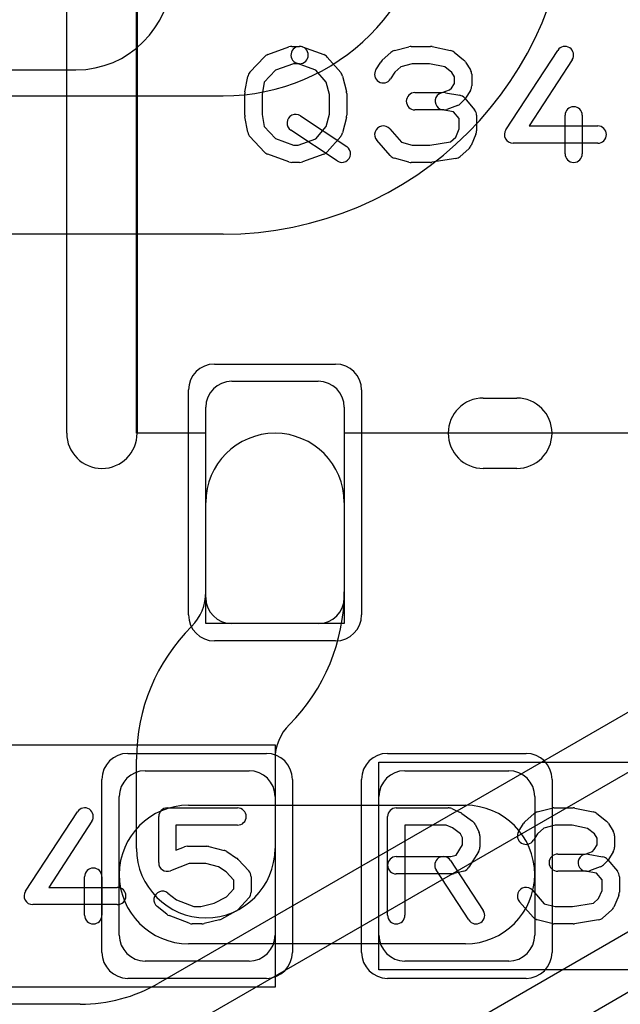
# Model space of a CAD drawing. Extents: x 0 to 20.5, y -1 to 20.
# Tile 13 of 22: x 15.1 to 16.8, y 4.7 to 7.5. Entities that reach past the tile are written whole.
import ezdxf

# ---------------------------------------------------------------- set-up
doc = ezdxf.new("R2010")
doc.units = 0
for name, color, linetype in [('L1', 3, 'CONTINUOUS'), ('L4', 3, 'CONTINUOUS'), ('MetalMask-A', 176, 'CONTINUOUS'), ('PartsArea-A', 111, 'CONTINUOUS'), ('PartsSilk-A', 221, 'CONTINUOUS'), ('Resist-A', 2, 'CONTINUOUS'), ('Silk-A', 140, 'CONTINUOUS')]:
    doc.layers.add(name, color=color, linetype=linetype)

msp = doc.modelspace()

# ---------------------------------------------------------------- linework, layer by layer
at = {"layer": 'L1'}
for p, q in [((14.825, 7.275), (15.7, 7.275)), ((15.7, 6.875), (14.825, 6.875)), ((15.725, 6.45), (15.975, 6.45)), ((15.65, 5.825), (15.65, 6.375)), ((16.05, 6.375), (16.05, 5.825)), ((15.65001, 5.84142), (15.65001, 6.1)), ((16.05001, 6.1), (16.05001, 5.84142)), ((15.975, 5.75), (15.725, 5.75)), ((15.60857, 5.74141), (15.6086, 5.74144)), ((15.89145, 5.4586), (15.89142, 5.45856)), ((15.45, 5.1), (15.45, 5.3586)), ((15.85, 5.35858), (15.85, 5.1)), ((15.475, 5.325), (15.775, 5.325)), ((16.225, 5.325), (16.525, 5.325)), ((15.4, 4.85), (15.4, 5.25)), ((15.85, 5.25), (15.85, 4.85)), ((16.15, 4.85), (16.15, 5.25)), ((16.6, 5.25), (16.6, 4.85)), ((15.59999, 5.22499), (16.4, 5.22499)), ((16.4, 4.82499), (15.59999, 4.82499)), ((15.775, 4.775), (15.475, 4.775)), ((16.525, 4.775), (16.225, 4.775))]:
    msp.add_line(p, q, dxfattribs=at)
for centre, radius, start, end in [((15.7, 7.875), 0.6, -90, 0), ((15.7, 7.875), 1, -90, 0), ((15.725, 6.375), 0.075, 90, 180), ((15.975, 6.375), 0.075, 0, 90), ((15.85001, 6.1), 0.2, 0, 180), ((15.50861, 5.84142), 0.1414, -44.99714, 0), ((15.50861, 5.84142), 0.5414, -44.9985, 0), ((15.725, 5.825), 0.075, 180, -90), ((15.975, 5.825), 0.075, -90, 0), ((15.9914, 5.35858), 0.5414, 135, 179.99788), ((15.9914, 5.35858), 0.1414, 135, 180), ((15.475, 5.25), 0.075, 90, 180), ((15.775, 5.25), 0.075, 0, 90), ((16.225, 5.25), 0.075, 90, 180), ((16.525, 5.25), 0.075, 0, 90), ((15.59999, 5.02499), 0.2, 90, -90), ((16.4, 5.02499), 0.2, -90, 90), ((15.65, 5.1), 0.2, 180, 0), ((15.475, 4.85), 0.075, 180, -90), ((15.775, 4.85), 0.075, -90, 0), ((16.225, 4.85), 0.075, 180, -90), ((16.525, 4.85), 0.075, -90, 0)]:
    msp.add_arc(centre, radius, start, end, dxfattribs=at)
at = {"layer": 'L4'}
for p, q in [((14.725, 7.34996), (15.275, 7.34996)), ((17.92498, 6.10314), (15.51254, 4.71032)), ((15.58757, 4.58038), (18, 5.9732)), ((18.2, 5.6268), (15.78757, 4.23397)), ((16.37594, 4.40042), (18.27503, 5.49686)), ((15.28757, 4.65004), (13.42681, 4.65004))]:
    msp.add_line(p, q, dxfattribs=at)
for centre, radius, end in [((15.275, 7.625), 0.27504, 0), ((15.28757, 5.1), 0.44996, -60.00131)]:
    msp.add_arc(centre, radius, -90, end, dxfattribs=at)
at = {"layer": 'MetalMask-A'}
for p, q in [((15.725, 6.45), (15.975, 6.45)), ((15.65, 5.825), (15.65, 6.375)), ((16.05, 6.375), (16.05, 5.825)), ((15.975, 5.75), (15.725, 5.75)), ((15.475, 5.325), (15.775, 5.325)), ((16.225, 5.325), (16.525, 5.325)), ((15.4, 4.85), (15.4, 5.25)), ((15.85, 5.25), (15.85, 4.85)), ((16.15, 4.85), (16.15, 5.25)), ((16.6, 5.25), (16.6, 4.85)), ((15.775, 4.775), (15.475, 4.775)), ((16.525, 4.775), (16.225, 4.775))]:
    msp.add_line(p, q, dxfattribs=at)
for centre, start, end in [((15.725, 6.375), 90, 180), ((15.975, 6.375), 0, 90), ((15.725, 5.825), 180, -90), ((15.975, 5.825), -90, 0), ((15.475, 5.25), 90, 180), ((15.775, 5.25), 0, 90), ((16.225, 5.25), 90, 180), ((16.525, 5.25), 0, 90), ((15.475, 4.85), 180, -90), ((15.775, 4.85), -90, 0), ((16.225, 4.85), 180, -90), ((16.525, 4.85), -90, 0)]:
    msp.add_arc(centre, 0.075, start, end, dxfattribs=at)
at = {"layer": 'PartsArea-A'}
for p, q in [((15.45, 6.3), (15.45, 8.1)), ((15.65, 6.3), (15.45, 6.3)), ((15.65, 5.75), (15.65, 6.3)), ((16.95, 6.3), (16.05, 6.3)), ((16.05, 6.3), (16.05, 5.75)), ((16.05, 5.75), (15.65, 5.75)), ((14.55, 5.4), (15.85, 5.4)), ((15.85, 5.4), (15.85, 4.7)), ((16.15, 5.35), (17.45, 5.35)), ((16.15, 4.75), (16.15, 5.35)), ((17.45, 4.75), (16.15, 4.75)), ((15.85, 4.7), (14.55, 4.7))]:
    msp.add_line(p, q, dxfattribs=at)
at = {"layer": 'PartsSilk-A'}
for p, q in [((15.2484, 6.3), (15.2484, 8.1)), ((15.4516, 7.9984), (15.4516, 6.3)), ((15.82896, 7.39387), (15.89007, 7.41609)), ((15.89861, 7.41759), (15.92083, 7.41759)), ((15.92937, 7.41609), (15.99048, 7.39387)), ((16.15978, 7.37795), (16.18478, 7.40017)), ((16.19495, 7.40564), (16.23662, 7.41675)), ((16.24306, 7.41759), (16.29861, 7.41759)), ((16.30376, 7.41705), (16.35654, 7.40594)), ((16.36701, 7.401), (16.39479, 7.37878)), ((16.51657, 7.17663), (16.66657, 7.40626)), ((15.77759, 7.34303), (15.81926, 7.38747)), ((15.96736, 7.34907), (15.91229, 7.36909)), ((16.00075, 7.38683), (16.03964, 7.34239)), ((16.1413, 7.35029), (16.15519, 7.37251)), ((16.40037, 7.37251), (16.41426, 7.35029)), ((16.70843, 7.37892), (16.58369, 7.18796)), ((15.85165, 7.34891), (15.81906, 7.31415)), ((15.90301, 7.36759), (15.85165, 7.34891)), ((15.92083, 7.36759), (15.90301, 7.36759)), ((15.99804, 7.31401), (15.96736, 7.34907)), ((16.19568, 7.34296), (16.1837, 7.32379)), ((16.21356, 7.35885), (16.19568, 7.34296)), ((16.24634, 7.36759), (16.21356, 7.35885)), ((16.29601, 7.36759), (16.24634, 7.36759)), ((16.34042, 7.35824), (16.29601, 7.36759)), ((16.36023, 7.3424), (16.34042, 7.35824)), ((16.36806, 7.32987), (16.36023, 7.3424)), ((15.76293, 7.28608), (15.77126, 7.33053)), ((15.81906, 7.31415), (15.8125, 7.27916)), ((16.00694, 7.2784), (15.99804, 7.31401)), ((16.04508, 7.33199), (16.05619, 7.28754)), ((16.36806, 7.31087), (16.36806, 7.32987)), ((16.41806, 7.33704), (16.41806, 7.3037)), ((16.25417, 7.28426), (16.3331, 7.28426)), ((16.3331, 7.28426), (16.3543, 7.29197)), ((16.34188, 7.28387), (16.38355, 7.27646)), ((16.3543, 7.29197), (16.35948, 7.29715)), ((16.35948, 7.29715), (16.36806, 7.31087)), ((16.41426, 7.29045), (16.40037, 7.26823)), ((15.7625, 7.21852), (15.7625, 7.28148)), ((15.8125, 7.27916), (15.8125, 7.22084)), ((16.00694, 7.2216), (16.00694, 7.2784)), ((16.05694, 7.28148), (16.05694, 7.21852)), ((16.39685, 7.2638), (16.38574, 7.25269)), ((16.39838, 7.26785), (16.42615, 7.23452)), ((16.3375, 7.23426), (16.25417, 7.23426)), ((16.36581, 7.22883), (16.33312, 7.23465)), ((16.3766, 7.24687), (16.34604, 7.23576)), ((16.38194, 7.20947), (16.36581, 7.22883)), ((15.77126, 7.16947), (15.76293, 7.21392)), ((15.8125, 7.22084), (15.81906, 7.18585)), ((15.92359, 7.2171), (16.05693, 7.12821)), ((15.99804, 7.18599), (16.00694, 7.2216)), ((16.05619, 7.21246), (16.04508, 7.16801)), ((16.38194, 7.17907), (16.38194, 7.20947)), ((16.43194, 7.21852), (16.43194, 7.17407)), ((16.6875, 7.10741), (16.6875, 7.21852)), ((16.7375, 7.21852), (16.7375, 7.10741)), ((15.81906, 7.18585), (15.85165, 7.15109)), ((16.02919, 7.08661), (15.89585, 7.1755)), ((15.96736, 7.15093), (15.99804, 7.18599)), ((16.18131, 7.17942), (16.21519, 7.14071)), ((16.37218, 7.15563), (16.38194, 7.17907)), ((16.58369, 7.18796), (16.78194, 7.18796)), ((15.81926, 7.11253), (15.77759, 7.15697)), ((15.85165, 7.15109), (15.90301, 7.13241)), ((15.91643, 7.13241), (15.96736, 7.15093)), ((16.03964, 7.15761), (16.00075, 7.11317)), ((16.18258, 7.10206), (16.14369, 7.1465)), ((16.21519, 7.14071), (16.24634, 7.13241)), ((16.29662, 7.13241), (16.35691, 7.14205)), ((16.35691, 7.14205), (16.37218, 7.15563)), ((16.43002, 7.16446), (16.41614, 7.13113)), ((15.90301, 7.13241), (15.91643, 7.13241)), ((16.24634, 7.13241), (16.29662, 7.13241)), ((16.40967, 7.12205), (16.38467, 7.09983)), ((16.78194, 7.13796), (16.5375, 7.13796)), ((15.89007, 7.08391), (15.82896, 7.10613)), ((15.99048, 7.10613), (15.92937, 7.08391)), ((16.23662, 7.08325), (16.19495, 7.09436)), ((16.37201, 7.09383), (16.30256, 7.08272)), ((15.92083, 7.08241), (15.89861, 7.08241)), ((16.29861, 7.08241), (16.24306, 7.08241)), ((16.4516, 6.4016), (16.5484, 6.4016)), ((16.5484, 6.1984), (16.4516, 6.1984)), ((15.12907, 4.97663), (15.27907, 5.20626)), ((15.53889, 5.21759), (15.74167, 5.21759)), ((16.2, 5.21759), (16.35, 5.21759)), ((16.36015, 5.21544), (16.38515, 5.20433)), ((16.60745, 5.20564), (16.64912, 5.21675)), ((16.65556, 5.21759), (16.71111, 5.21759)), ((16.71626, 5.21705), (16.76904, 5.20594)), ((15.32093, 5.17892), (15.19619, 4.98796)), ((15.51389, 5.05926), (15.51389, 5.19259)), ((16.175, 4.90741), (16.175, 5.19259)), ((16.3897, 5.2017), (16.42026, 5.17948)), ((16.57228, 5.17795), (16.59728, 5.20017)), ((16.77951, 5.201), (16.80729, 5.17878)), ((15.74167, 5.16759), (15.56389, 5.16759)), ((15.56389, 5.16759), (15.56389, 5.09554)), ((16.3447, 5.16759), (16.225, 5.16759)), ((16.225, 5.16759), (16.225, 4.90741)), ((16.36243, 5.15971), (16.3447, 5.16759)), ((16.38593, 5.14263), (16.36243, 5.15971)), ((16.42792, 5.17044), (16.43903, 5.14822)), ((16.5538, 5.15029), (16.56769, 5.17251)), ((16.62606, 5.15885), (16.60818, 5.14296)), ((16.65884, 5.16759), (16.62606, 5.15885)), ((16.70851, 5.16759), (16.65884, 5.16759)), ((16.75292, 5.15824), (16.70851, 5.16759)), ((16.77273, 5.1424), (16.75292, 5.15824)), ((16.81287, 5.17251), (16.82676, 5.15029)), ((16.39167, 5.13114), (16.38593, 5.14263)), ((16.39167, 5.11087), (16.39167, 5.13114)), ((16.44167, 5.13704), (16.44167, 5.1037)), ((16.60818, 5.14296), (16.5962, 5.12379)), ((16.78056, 5.12987), (16.77273, 5.1424)), ((16.78056, 5.11087), (16.78056, 5.12987)), ((16.83056, 5.13704), (16.83056, 5.1037)), ((15.56389, 5.09554), (15.58832, 5.10484)), ((15.59722, 5.10648), (15.65278, 5.10648)), ((15.65884, 5.10573), (15.70328, 5.09462)), ((16.37292, 5.08087), (16.39167, 5.11087)), ((16.7668, 5.09197), (16.77198, 5.09715)), ((16.77198, 5.09715), (16.78056, 5.11087)), ((15.71109, 5.09117), (15.73887, 5.07265)), ((15.74343, 5.06875), (15.77399, 5.03542)), ((16.2, 5.07685), (16.35783, 5.07685)), ((16.35703, 5.06553), (16.45148, 4.92109)), ((16.35783, 5.07685), (16.37292, 5.08087)), ((16.43787, 5.09045), (16.41009, 5.04601)), ((16.66667, 5.08426), (16.7456, 5.08426)), ((16.7456, 5.08426), (16.7668, 5.09197)), ((16.75438, 5.08387), (16.79605, 5.07646)), ((16.81088, 5.06785), (16.83865, 5.03452)), ((16.82676, 5.09045), (16.81287, 5.06823)), ((15.60182, 5.05648), (15.54779, 5.0359)), ((15.6497, 5.05648), (15.60182, 5.05648)), ((15.68696, 5.04717), (15.6497, 5.05648)), ((15.70862, 5.03273), (15.68696, 5.04717)), ((16.40964, 4.89373), (16.31519, 5.03817)), ((16.7891, 5.04687), (16.75854, 5.03576)), ((16.80935, 5.0638), (16.79824, 5.05269)), ((15.3, 4.90741), (15.3, 5.01852)), ((15.35, 5.01852), (15.35, 4.90741)), ((15.73056, 5.00879), (15.70862, 5.03273)), ((15.73056, 4.9838), (15.73056, 5.00879)), ((15.78056, 5.01852), (15.78056, 4.97407)), ((16.36111, 5.02685), (16.2, 5.02685)), ((16.39533, 5.0351), (16.36755, 5.02769)), ((16.75, 5.03426), (16.66667, 5.03426)), ((16.77831, 5.02883), (16.74562, 5.03465)), ((16.79444, 5.00947), (16.77831, 5.02883)), ((16.79444, 4.97907), (16.79444, 5.00947)), ((16.84444, 5.01852), (16.84444, 4.97407)), ((15.19619, 4.98796), (15.39444, 4.98796)), ((15.70946, 4.96079), (15.73056, 4.9838)), ((16.59381, 4.97942), (16.62769, 4.94071)), ((16.78468, 4.95563), (16.79444, 4.97907)), ((15.54062, 4.97137), (15.56534, 4.9516)), ((15.56534, 4.9516), (15.61571, 4.93241)), ((15.67428, 4.94203), (15.70946, 4.96079)), ((15.77399, 4.95717), (15.74343, 4.92384)), ((16.76941, 4.94205), (16.78468, 4.95563)), ((16.84252, 4.96446), (16.82864, 4.93113)), ((15.39444, 4.93796), (15.15, 4.93796)), ((15.53716, 4.91011), (15.50938, 4.93233)), ((15.61571, 4.93241), (15.63581, 4.93241)), ((15.63581, 4.93241), (15.67428, 4.94203)), ((16.59508, 4.90206), (16.55619, 4.9465)), ((16.62769, 4.94071), (16.65884, 4.93241)), ((16.65884, 4.93241), (16.70912, 4.93241)), ((16.70912, 4.93241), (16.76941, 4.94205)), ((16.82217, 4.92205), (16.79717, 4.89983)), ((15.60221, 4.88405), (15.54388, 4.90627)), ((15.68939, 4.89427), (15.64495, 4.88316)), ((15.73676, 4.91868), (15.69509, 4.89646)), ((16.64912, 4.88325), (16.60745, 4.89436)), ((16.78451, 4.89383), (16.71506, 4.88272)), ((15.63889, 4.88241), (15.61111, 4.88241)), ((16.71111, 4.88241), (16.65556, 4.88241))]:
    msp.add_line(p, q, dxfattribs=at)
for centre, radius, start, end in [((15.89861, 7.39259), 0.025, 90, 109.97136), ((15.92083, 7.39259), 0.025, 70.02864, -109.9816), ((15.92083, 7.39259), 0.025, -90, 90), ((16.20139, 7.38148), 0.025, 104.92551, 131.63069), ((16.24306, 7.39259), 0.025, 90, 104.92885), ((16.29861, 7.39259), 0.025, 78.11016, 90), ((16.35139, 7.38148), 0.025, 51.33303, 78.11298), ((16.6875, 7.39259), 0.025, -33.14974, 146.84644), ((15.8375, 7.37037), 0.025, 109.97136, 136.84761), ((15.98194, 7.37037), 0.025, 41.18808, 70.02864), ((16.17639, 7.35926), 0.025, 131.62783, 147.98998), ((16.37917, 7.35926), 0.025, 32.00538, 51.34522), ((15.79583, 7.32593), 0.025, 136.84761, 169.39583), ((16.02083, 7.32593), 0.025, 14.03068, 41.18808), ((16.1625, 7.33704), 0.025, 147.99462, -32.01002), ((16.39306, 7.33704), 0.025, 0, 32.01002), ((15.7875, 7.28148), 0.025, 169.39583, 180), ((16.03194, 7.28148), 0.025, 0, 14.03068), ((16.25417, 7.25926), 0.025, 90, -90), ((16.3375, 7.25926), 0.025, 79.90837, -100.08326), ((16.39306, 7.3037), 0.025, -32.00538, 0), ((16.37917, 7.25185), 0.025, 39.7909, 79.91674), ((16.37917, 7.28148), 0.025, -45, -32.01002), ((16.3375, 7.25926), 0.025, -90, -70.02141), ((16.36806, 7.27037), 0.025, -70.02864, -45), ((16.40694, 7.21852), 0.025, 0, 39.8005), ((16.7125, 7.21852), 0.025, 0, 180), ((15.7875, 7.21852), 0.025, 180, -169.39583), ((15.90972, 7.1963), 0.025, 56.30358, -123.68908), ((16.03194, 7.21852), 0.025, -14.03068, 0), ((15.79583, 7.17407), 0.025, -169.39583, -136.84761), ((16.1625, 7.16296), 0.025, 41.18808, -138.81042), ((16.40694, 7.17407), 0.025, -22.60576, 0), ((16.5375, 7.16296), 0.025, 146.85026, -90), ((16.78194, 7.16296), 0.025, -90, 90), ((16.02083, 7.17407), 0.025, -41.18808, -14.03068), ((15.8375, 7.12963), 0.025, -136.84761, -109.97136), ((15.98194, 7.12963), 0.025, -70.02864, -41.18808), ((16.04306, 7.10741), 0.025, -123.69642, 56.31092), ((16.39306, 7.14074), 0.025, -48.37217, -22.60888), ((15.89861, 7.10741), 0.025, -109.97136, -90), ((15.92083, 7.10741), 0.025, -90, -70.02864), ((16.20139, 7.11852), 0.025, -138.81192, -104.92885), ((16.36806, 7.11852), 0.025, -80.91063, -48.36931), ((16.7125, 7.10741), 0.025, 180, 0), ((16.24306, 7.10741), 0.025, -104.92551, -90), ((16.29861, 7.10741), 0.025, -90, -80.91133), ((16.4516, 6.3), 0.1016, 90, -90), ((16.5484, 6.3), 0.1016, -90, 90), ((15.35, 6.3), 0.1016, 180, 0), ((15.3, 5.19259), 0.025, -33.14974, 146.84644), ((15.53889, 5.19259), 0.025, 90, 180), ((15.74167, 5.19259), 0.025, -90, 90), ((16.2, 5.19259), 0.025, 90, 180), ((16.35, 5.19259), 0.025, 66.04914, 90), ((16.65556, 5.19259), 0.025, 90, 104.92885), ((16.71111, 5.19259), 0.025, 78.11016, 90), ((16.375, 5.18148), 0.025, 53.98274, 66.03964), ((16.40556, 5.15926), 0.025, 26.56505, 53.97932), ((16.58889, 5.15926), 0.025, 131.62783, 147.98998), ((16.61389, 5.18148), 0.025, 104.92551, 131.63069), ((16.76389, 5.18148), 0.025, 51.33303, 78.11298), ((16.79167, 5.15926), 0.025, 32.00538, 51.34522), ((16.575, 5.13704), 0.025, 147.99462, -32.01002), ((16.80556, 5.13704), 0.025, 0, 32.01002), ((16.41667, 5.13704), 0.025, 0, 26.56505), ((15.59722, 5.08148), 0.025, 90, 110.85364), ((15.65278, 5.08148), 0.025, 75.96932, 90), ((15.69722, 5.07037), 0.025, 56.30358, 75.96376), ((16.41667, 5.1037), 0.025, -32.00538, 0), ((16.80556, 5.1037), 0.025, -32.00538, 0), ((15.725, 5.05185), 0.025, 42.5203, 56.30993), ((16.2, 5.05185), 0.025, 90, -90), ((16.33611, 5.05185), 0.025, 33.18146, -146.81914), ((16.66667, 5.05926), 0.025, 90, -90), ((16.75, 5.05926), 0.025, 79.90837, -100.08326), ((16.79167, 5.05185), 0.025, 39.7909, 79.91674), ((16.79167, 5.08148), 0.025, -45, -32.01002), ((15.325, 5.01852), 0.025, 0, 180), ((15.53889, 5.05926), 0.025, 180, -69.1435), ((15.75556, 5.01852), 0.025, 0, 42.51745), ((16.38889, 5.05926), 0.025, -75.07449, -32.01002), ((16.75, 5.05926), 0.025, -90, -70.02141), ((16.78056, 5.07037), 0.025, -70.02864, -45), ((16.36111, 5.05185), 0.025, -90, -75.06473), ((16.81944, 5.01852), 0.025, 0, 39.8005), ((15.39444, 4.96296), 0.025, -90, 90), ((16.575, 4.96296), 0.025, 41.18808, -138.81042), ((15.15, 4.96296), 0.025, 146.85026, -90), ((15.525, 4.95185), 0.025, 51.33303, -128.65478), ((15.75556, 4.97407), 0.025, -42.5203, 0), ((16.81944, 4.97407), 0.025, -22.60576, 0), ((15.725, 4.94074), 0.025, -61.9383, -42.51745), ((16.80556, 4.94074), 0.025, -48.37217, -22.60888), ((15.325, 4.90741), 0.025, 180, 0), ((15.55278, 4.92963), 0.025, -128.66697, -110.85364), ((15.68333, 4.91852), 0.025, -75.96932, -61.9318), ((16.2, 4.90741), 0.025, 180, 0), ((16.43056, 4.90741), 0.025, -146.81854, 33.18086), ((16.61389, 4.91852), 0.025, -138.81192, -104.92885), ((16.78056, 4.91852), 0.025, -80.91063, -48.36931), ((15.61111, 4.90741), 0.025, -110.8565, -90), ((15.63889, 4.90741), 0.025, -90, -75.96376), ((16.65556, 4.90741), 0.025, -104.92551, -90), ((16.71111, 4.90741), 0.025, -90, -80.91133)]:
    msp.add_arc(centre, radius, start, end, dxfattribs=at)
at = {"layer": 'Resist-A'}
for p, q in [((15.675, 6.5), (16.025, 6.5)), ((15.6, 5.775), (15.6, 6.425)), ((16.1, 6.425), (16.1, 5.775)), ((16.025, 5.7), (15.675, 5.7)), ((15.425, 5.375), (15.825, 5.375)), ((16.175, 5.375), (16.575, 5.375)), ((15.35, 4.8), (15.35, 5.3)), ((15.9, 5.3), (15.9, 4.8)), ((16.1, 4.8), (16.1, 5.3)), ((16.65, 5.3), (16.65, 4.8)), ((15.825, 4.725), (15.425, 4.725)), ((16.575, 4.725), (16.175, 4.725))]:
    msp.add_line(p, q, dxfattribs=at)
for centre, start, end in [((15.675, 6.425), 90, 180), ((16.025, 6.425), 0, 90), ((15.675, 5.775), 180, -90), ((16.025, 5.775), -90, 0), ((15.425, 5.3), 90, 180), ((15.825, 5.3), 0, 90), ((16.175, 5.3), 90, 180), ((16.575, 5.3), 0, 90), ((15.425, 4.8), 180, -90), ((15.825, 4.8), -90, 0), ((16.175, 4.8), 180, -90), ((16.575, 4.8), -90, 0)]:
    msp.add_arc(centre, 0.075, start, end, dxfattribs=at)
at = {"layer": 'Silk-A'}
for p, q in [((15.2484, 6.3), (15.2484, 8.1)), ((15.4516, 7.9984), (15.4516, 6.3)), ((16.4516, 6.4016), (16.5484, 6.4016)), ((16.5484, 6.1984), (16.4516, 6.1984))]:
    msp.add_line(p, q, dxfattribs=at)
for centre, start, end in [((16.4516, 6.3), 90, -90), ((16.5484, 6.3), -90, 90), ((15.35, 6.3), 180, 0)]:
    msp.add_arc(centre, 0.1016, start, end, dxfattribs=at)

doc.saveas('drawing.dxf')
